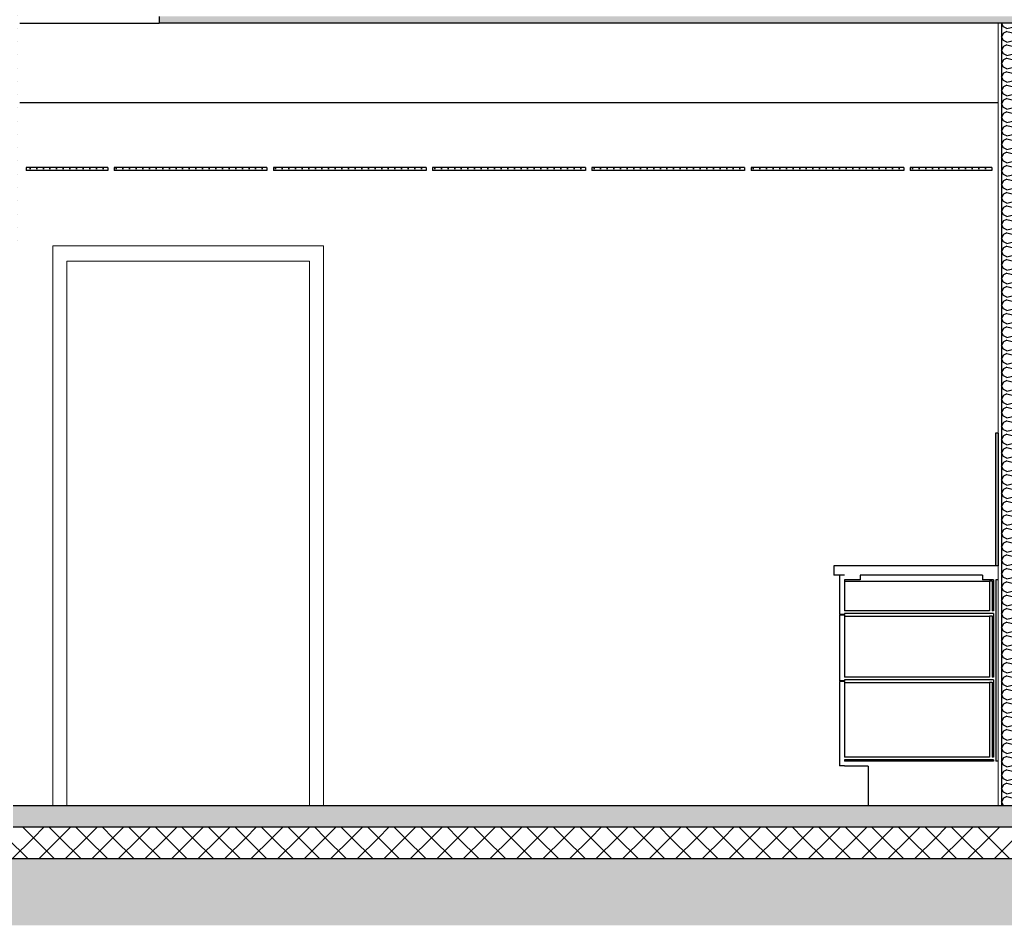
# Model space of a CAD drawing. Header units: millimetres. Extents: x -74465 to -41950, y -2141 to 15832.
# Tile 70 of 131: x -61652 to -57941, y 6870 to 10282. Entities that reach past the tile are written whole.
import ezdxf

# ---------------------------------------------------------------- set-up
doc = ezdxf.new("R2010")
doc.units = ezdxf.units.MM
doc.header["$LTSCALE"] = 0.5
doc.header["$MEASUREMENT"] = 0
doc.linetypes.add('PLINE', pattern=[0])
for name, color, linetype in [('223- Bjelker(Nye konstruksjoner)', 7, 'Continuous'), ('24-- Innervegger (Skravur)(Nye konstruksjoner)', 7, 'Continuous'), ('24-- Innervegger(Nye konstruksjoner)', 7, 'Continuous'), ('246- Kledning og overflate (innervegger) (Skravur)(Nye konstruksjoner)', 7, 'Continuous'), ('246- Kledning og overflate (innervegger)(Nye konstruksjoner)', 7, 'Continuous'), ('251- Frittbærende dekker (Skravur)(Nye konstruksjoner)', 7, 'Continuous'), ('251- Frittbærende dekker(Nye konstruksjoner)', 7, 'Continuous'), ('253- Oppforet gulv_ påstøp (Skravur)(Nye konstruksjoner)', 7, 'Continuous'), ('253- Oppforet gulv_ påstøp(Nye konstruksjoner)', 7, 'Continuous'), ('257- Systemhimlinger (Skravur)(Nye konstruksjoner)', 7, 'Continuous'), ('257- Systemhimlinger(Nye konstruksjoner)', 7, 'Continuous'), ('261- Primærkonstruksjon (tak) (Skravur)(Nye konstruksjoner)', 7, 'Continuous'), ('261- Primærkonstruksjon (tak)(Nye konstruksjoner)', 7, 'Continuous'), ('273- Kjøkkeninnredning(Nye konstruksjoner)', 7, 'Continuous')]:
    doc.layers.add(name, color=color, linetype=linetype)
doc.layers.add('236- Innvendig kledning og overflate(Nye konstruksjoner)', color=7, linetype='Continuous', lineweight=0)
doc.layers.add('244- Vinduer_ dører_ foldevegger(Nye konstruksjoner)', color=7, linetype='Continuous', lineweight=0)
pattern_1 = [(0, (0, 0), (0, 43.30127), [0, -25]), (0, (12.5, 21.65), (0, 43.30127), [0, -25])]
pattern_2 = [(270, (0, 0), (86.60254, 0), [0, -50]), (270, (43.3, -25), (86.60254, 0), [0, -50])]

# ---------------------------------------------------------------- blocks, each defined once
blk = doc.blocks.new('*X11')
at = {"layer": '24-- Innervegger (Skravur)(Nye konstruksjoner)', "linetype": 'PLINE'}
for p, q in [((-57951.1, 10270), (-57951.6, 10269)), ((-57945, 10255.1), (-57951.6, 10269)), ((-57931.5, 10249), (-57945, 10255.1)), ((-57931.5, 10249), (-57872.8, 10263.6)), ((-57872.8, 10263.6), (-57859.3, 10257.5)), ((-57859.3, 10257.5), (-57851.6, 10243.7)), ((-57859.3, 10229.8), (-57851.6, 10243.7)), ((-57945, 10232.2), (-57951.6, 10218.4)), ((-57945, 10204.6), (-57951.6, 10218.4)), ((-57931.5, 10238.3), (-57945, 10232.2)), ((-57931.5, 10198.4), (-57945, 10204.6)), ((-57931.5, 10238.3), (-57872.8, 10223.7)), ((-57931.5, 10198.4), (-57872.8, 10213.1)), ((-57872.8, 10223.7), (-57859.3, 10229.8)), ((-57872.8, 10213.1), (-57859.3, 10206.9)), ((-57859.3, 10206.9), (-57851.6, 10193.1)), ((-57945, 10181.6), (-57951.6, 10167.8)), ((-57945, 10154), (-57951.6, 10167.8)), ((-57931.5, 10187.8), (-57945, 10181.6)), ((-57931.5, 10187.8), (-57872.8, 10173.1)), ((-57872.8, 10173.1), (-57859.3, 10179.3)), ((-57859.3, 10179.3), (-57851.6, 10193.1)), ((-57945, 10131), (-57951.6, 10117.2)), ((-57931.5, 10147.8), (-57945, 10154)), ((-57931.5, 10137.2), (-57945, 10131)), ((-57931.5, 10147.8), (-57872.8, 10162.5)), ((-57931.5, 10137.2), (-57872.8, 10122.5)), ((-57872.8, 10162.5), (-57859.3, 10156.3)), ((-57859.3, 10156.3), (-57851.6, 10142.5)), ((-57859.3, 10128.7), (-57851.6, 10142.5)), ((-57945, 10103.4), (-57951.6, 10117.2)), ((-57931.5, 10097.2), (-57945, 10103.4)), ((-57931.5, 10097.2), (-57872.8, 10111.9)), ((-57872.8, 10122.5), (-57859.3, 10128.7)), ((-57872.8, 10111.9), (-57859.3, 10105.7)), ((-57859.3, 10105.7), (-57851.6, 10091.9)), ((-57859.3, 10078.1), (-57851.6, 10091.9)), ((-57945, 10080.4), (-57951.6, 10066.6)), ((-57945, 10052.8), (-57951.6, 10066.6)), ((-57931.5, 10086.6), (-57945, 10080.4)), ((-57931.5, 10086.6), (-57872.8, 10071.9)), ((-57931.5, 10046.6), (-57872.8, 10061.3)), ((-57872.8, 10071.9), (-57859.3, 10078.1)), ((-57872.8, 10061.3), (-57859.3, 10055.1)), ((-57859.3, 10055.1), (-57851.6, 10041.3)), ((-57945, 10029.8), (-57951.6, 10016)), ((-57931.5, 10046.6), (-57945, 10052.8)), ((-57931.5, 10036), (-57945, 10029.8)), ((-57931.5, 10036), (-57872.8, 10021.3)), ((-57872.8, 10021.3), (-57859.3, 10027.5)), ((-57859.3, 10027.5), (-57851.6, 10041.3)), ((-57945, 10002.2), (-57951.6, 10016)), ((-57931.5, 9996), (-57945, 10002.2)), ((-57931.5, 9985.4), (-57945, 9979.3)), ((-57931.5, 9996), (-57872.8, 10010.7)), ((-57931.5, 9985.4), (-57872.8, 9970.8)), ((-57872.8, 10010.7), (-57859.3, 10004.5)), ((-57859.3, 10004.5), (-57851.6, 9990.7)), ((-57859.3, 9976.9), (-57851.6, 9990.7)), ((-57945, 9979.3), (-57951.6, 9965.4)), ((-57945, 9951.6), (-57951.6, 9965.4)), ((-57931.5, 9945.5), (-57945, 9951.6)), ((-57931.5, 9945.5), (-57872.8, 9960.1)), ((-57872.8, 9970.8), (-57859.3, 9976.9)), ((-57872.8, 9960.1), (-57859.3, 9954)), ((-57859.3, 9954), (-57851.6, 9940.1)), ((-57945, 9928.7), (-57951.6, 9914.9)), ((-57945, 9901), (-57951.6, 9914.9)), ((-57931.5, 9934.8), (-57945, 9928.7)), ((-57931.5, 9934.8), (-57872.8, 9920.2)), ((-57931.5, 9894.9), (-57872.8, 9909.5)), ((-57872.8, 9920.2), (-57859.3, 9926.3)), ((-57872.8, 9909.5), (-57859.3, 9903.4)), ((-57859.3, 9926.3), (-57851.6, 9940.1)), ((-57945, 9878.1), (-57951.6, 9864.3)), ((-57931.5, 9894.9), (-57945, 9901)), ((-57931.5, 9884.2), (-57945, 9878.1)), ((-57931.5, 9884.2), (-57872.8, 9869.6)), ((-57872.8, 9869.6), (-57859.3, 9875.7)), ((-57859.3, 9903.4), (-57851.6, 9889.6)), ((-57859.3, 9875.7), (-57851.6, 9889.6)), ((-57945, 9850.5), (-57951.6, 9864.3)), ((-57931.5, 9844.3), (-57945, 9850.5)), ((-57931.5, 9833.7), (-57945, 9827.5)), ((-57931.5, 9844.3), (-57872.8, 9859)), ((-57931.5, 9833.7), (-57872.8, 9819)), ((-57872.8, 9859), (-57859.3, 9852.8)), ((-57859.3, 9852.8), (-57851.6, 9839)), ((-57859.3, 9825.2), (-57851.6, 9839)), ((-57945, 9827.5), (-57951.6, 9813.7)), ((-57945, 9799.9), (-57951.6, 9813.7)), ((-57931.5, 9793.7), (-57945, 9799.9)), ((-57931.5, 9793.7), (-57872.8, 9808.4)), ((-57872.8, 9819), (-57859.3, 9825.2)), ((-57872.8, 9808.4), (-57859.3, 9802.2)), ((-57859.3, 9802.2), (-57851.6, 9788.4)), ((-57945, 9776.9), (-57951.6, 9763.1)), ((-57945, 9749.3), (-57951.6, 9763.1)), ((-57931.5, 9783.1), (-57945, 9776.9)), ((-57931.5, 9783.1), (-57872.8, 9768.4)), ((-57872.8, 9768.4), (-57859.3, 9774.6)), ((-57859.3, 9774.6), (-57851.6, 9788.4)), ((-57945, 9726.3), (-57951.6, 9712.5)), ((-57931.5, 9743.1), (-57945, 9749.3)), ((-57931.5, 9732.5), (-57945, 9726.3)), ((-57931.5, 9743.1), (-57872.8, 9757.8)), ((-57931.5, 9732.5), (-57872.8, 9717.8)), ((-57872.8, 9757.8), (-57859.3, 9751.6)), ((-57872.8, 9717.8), (-57859.3, 9724)), ((-57859.3, 9751.6), (-57851.6, 9737.8)), ((-57859.3, 9724), (-57851.6, 9737.8)), ((-57945, 9698.7), (-57951.6, 9712.5)), ((-57931.5, 9692.5), (-57945, 9698.7)), ((-57931.5, 9692.5), (-57872.8, 9707.2)), ((-57872.8, 9707.2), (-57859.3, 9701)), ((-57859.3, 9701), (-57851.6, 9687.2)), ((-57859.3, 9673.4), (-57851.6, 9687.2)), ((-57945, 9675.7), (-57951.6, 9661.9)), ((-57945, 9648.1), (-57951.6, 9661.9)), ((-57931.5, 9681.9), (-57945, 9675.7)), ((-57931.5, 9641.9), (-57945, 9648.1)), ((-57931.5, 9681.9), (-57872.8, 9667.2)), ((-57931.5, 9641.9), (-57872.8, 9656.6)), ((-57872.8, 9667.2), (-57859.3, 9673.4)), ((-57872.8, 9656.6), (-57859.3, 9650.4)), ((-57859.3, 9650.4), (-57851.6, 9636.6)), ((-57945, 9625.2), (-57951.6, 9611.3)), ((-57945, 9597.5), (-57951.6, 9611.3)), ((-57931.5, 9631.3), (-57945, 9625.2)), ((-57931.5, 9631.3), (-57872.8, 9616.7)), ((-57872.8, 9616.7), (-57859.3, 9622.8)), ((-57859.3, 9622.8), (-57851.6, 9636.6)), ((-57945, 9574.6), (-57951.6, 9560.8)), ((-57931.5, 9591.4), (-57945, 9597.5)), ((-57931.5, 9580.7), (-57945, 9574.6)), ((-57931.5, 9591.4), (-57872.8, 9606)), ((-57931.5, 9580.7), (-57872.8, 9566.1)), ((-57872.8, 9606), (-57859.3, 9599.9)), ((-57859.3, 9599.9), (-57851.6, 9586)), ((-57859.3, 9572.2), (-57851.6, 9586)), ((-57945, 9546.9), (-57951.6, 9560.8)), ((-57931.5, 9540.8), (-57945, 9546.9)), ((-57931.5, 9540.8), (-57872.8, 9555.4)), ((-57872.8, 9566.1), (-57859.3, 9572.2)), ((-57872.8, 9555.4), (-57859.3, 9549.3)), ((-57859.3, 9549.3), (-57851.6, 9535.5)), ((-57859.3, 9521.6), (-57851.6, 9535.5)), ((-57945, 9524), (-57951.6, 9510.2)), ((-57945, 9496.4), (-57951.6, 9510.2)), ((-57931.5, 9530.1), (-57945, 9524)), ((-57931.5, 9530.1), (-57872.8, 9515.5)), ((-57931.5, 9490.2), (-57872.8, 9504.9)), ((-57872.8, 9515.5), (-57859.3, 9521.6)), ((-57872.8, 9504.9), (-57859.3, 9498.7)), ((-57859.3, 9498.7), (-57851.6, 9484.9)), ((-57945, 9473.4), (-57951.6, 9459.6)), ((-57931.5, 9490.2), (-57945, 9496.4)), ((-57931.5, 9479.6), (-57945, 9473.4)), ((-57931.5, 9479.6), (-57872.8, 9464.9)), ((-57872.8, 9464.9), (-57859.3, 9471.1)), ((-57859.3, 9471.1), (-57851.6, 9484.9)), ((-57945, 9445.8), (-57951.6, 9459.6)), ((-57931.5, 9439.6), (-57945, 9445.8)), ((-57931.5, 9429), (-57945, 9422.8)), ((-57931.5, 9439.6), (-57872.8, 9454.3)), ((-57931.5, 9429), (-57872.8, 9414.3)), ((-57872.8, 9454.3), (-57859.3, 9448.1)), ((-57859.3, 9448.1), (-57851.6, 9434.3)), ((-57859.3, 9420.5), (-57851.6, 9434.3)), ((-57945, 9422.8), (-57951.6, 9409)), ((-57945, 9395.2), (-57951.6, 9409)), ((-57931.5, 9389), (-57945, 9395.2)), ((-57931.5, 9389), (-57872.8, 9403.7)), ((-57872.8, 9414.3), (-57859.3, 9420.5)), ((-57872.8, 9403.7), (-57859.3, 9397.5)), ((-57859.3, 9397.5), (-57851.6, 9383.7)), ((-57945, 9372.2), (-57951.6, 9358.4)), ((-57945, 9344.6), (-57951.6, 9358.4)), ((-57931.5, 9378.4), (-57945, 9372.2)), ((-57931.5, 9378.4), (-57872.8, 9363.7)), ((-57931.5, 9338.4), (-57872.8, 9353.1)), ((-57872.8, 9363.7), (-57859.3, 9369.9)), ((-57872.8, 9353.1), (-57859.3, 9346.9)), ((-57859.3, 9369.9), (-57851.6, 9383.7)), ((-57945, 9321.6), (-57951.6, 9307.8)), ((-57931.5, 9338.4), (-57945, 9344.6)), ((-57931.5, 9327.8), (-57945, 9321.6)), ((-57931.5, 9327.8), (-57872.8, 9313.1)), ((-57872.8, 9313.1), (-57859.3, 9319.3)), ((-57859.3, 9346.9), (-57851.6, 9333.1)), ((-57859.3, 9319.3), (-57851.6, 9333.1)), ((-57945, 9294), (-57951.6, 9307.8)), ((-57931.5, 9287.8), (-57945, 9294)), ((-57931.5, 9277.2), (-57945, 9271)), ((-57931.5, 9287.8), (-57872.8, 9302.5)), ((-57931.5, 9277.2), (-57872.8, 9262.5)), ((-57872.8, 9302.5), (-57859.3, 9296.3)), ((-57859.3, 9296.3), (-57851.6, 9282.5)), ((-57859.3, 9268.7), (-57851.6, 9282.5)), ((-57945, 9271), (-57951.6, 9257.2)), ((-57945, 9243.4), (-57951.6, 9257.2)), ((-57931.5, 9237.3), (-57945, 9243.4)), ((-57931.5, 9237.3), (-57872.8, 9251.9)), ((-57872.8, 9262.5), (-57859.3, 9268.7)), ((-57872.8, 9251.9), (-57859.3, 9245.8)), ((-57859.3, 9245.8), (-57851.6, 9231.9)), ((-57945, 9220.5), (-57951.6, 9206.6)), ((-57945, 9192.8), (-57951.6, 9206.6)), ((-57931.5, 9226.6), (-57945, 9220.5)), ((-57931.5, 9226.6), (-57872.8, 9212)), ((-57931.5, 9186.7), (-57872.8, 9201.3)), ((-57872.8, 9212), (-57859.3, 9218.1)), ((-57872.8, 9201.3), (-57859.3, 9195.2)), ((-57859.3, 9218.1), (-57851.6, 9231.9)), ((-57945, 9169.9), (-57951.6, 9156.1)), ((-57931.5, 9186.7), (-57945, 9192.8)), ((-57931.5, 9176), (-57945, 9169.9)), ((-57931.5, 9176), (-57872.8, 9161.4)), ((-57872.8, 9161.4), (-57859.3, 9167.5)), ((-57859.3, 9195.2), (-57851.6, 9181.4)), ((-57859.3, 9167.5), (-57851.6, 9181.4)), ((-57945, 9142.2), (-57951.6, 9156.1)), ((-57931.5, 9136.1), (-57945, 9142.2)), ((-57931.5, 9136.1), (-57872.8, 9150.7)), ((-57872.8, 9150.7), (-57859.3, 9144.6)), ((-57859.3, 9144.6), (-57851.6, 9130.8)), ((-57859.3, 9117), (-57851.6, 9130.8)), ((-57945, 9119.3), (-57951.6, 9105.5)), ((-57945, 9091.7), (-57951.6, 9105.5)), ((-57931.5, 9125.5), (-57945, 9119.3)), ((-57931.5, 9085.5), (-57945, 9091.7)), ((-57931.5, 9125.5), (-57872.8, 9110.8)), ((-57931.5, 9085.5), (-57872.8, 9100.2)), ((-57872.8, 9110.8), (-57859.3, 9117)), ((-57872.8, 9100.2), (-57859.3, 9094)), ((-57859.3, 9094), (-57851.6, 9080.2)), ((-57945, 9068.7), (-57951.6, 9054.9)), ((-57945, 9041.1), (-57951.6, 9054.9)), ((-57931.5, 9074.9), (-57945, 9068.7)), ((-57931.5, 9074.9), (-57872.8, 9060.2)), ((-57872.8, 9060.2), (-57859.3, 9066.4)), ((-57859.3, 9066.4), (-57851.6, 9080.2)), ((-57945, 9018.1), (-57951.6, 9004.3)), ((-57931.5, 9034.9), (-57945, 9041.1)), ((-57931.5, 9024.3), (-57945, 9018.1)), ((-57931.5, 9034.9), (-57872.8, 9049.6)), ((-57931.5, 9024.3), (-57872.8, 9009.6)), ((-57872.8, 9049.6), (-57859.3, 9043.4)), ((-57859.3, 9043.4), (-57851.6, 9029.6)), ((-57859.3, 9015.8), (-57851.6, 9029.6)), ((-57945, 8990.5), (-57951.6, 9004.3)), ((-57931.5, 8984.3), (-57945, 8990.5)), ((-57931.5, 8984.3), (-57872.8, 8999)), ((-57872.8, 9009.6), (-57859.3, 9015.8)), ((-57872.8, 8999), (-57859.3, 8992.8)), ((-57859.3, 8992.8), (-57851.6, 8979)), ((-57859.3, 8965.2), (-57851.6, 8979)), ((-57945, 8967.5), (-57951.6, 8953.7)), ((-57945, 8939.9), (-57951.6, 8953.7)), ((-57931.5, 8973.7), (-57945, 8967.5)), ((-57931.5, 8973.7), (-57872.8, 8959)), ((-57931.5, 8933.7), (-57872.8, 8948.4)), ((-57872.8, 8959), (-57859.3, 8965.2)), ((-57872.8, 8948.4), (-57859.3, 8942.2)), ((-57859.3, 8942.2), (-57851.6, 8928.4)), ((-57945, 8916.9), (-57951.6, 8903.1)), ((-57931.5, 8933.7), (-57945, 8939.9)), ((-57931.5, 8923.1), (-57945, 8916.9)), ((-57931.5, 8923.1), (-57872.8, 8908.4)), ((-57872.8, 8908.4), (-57859.3, 8914.6)), ((-57859.3, 8914.6), (-57851.6, 8928.4)), ((-57945, 8889.3), (-57951.6, 8903.1)), ((-57931.5, 8883.2), (-57945, 8889.3)), ((-57931.5, 8872.5), (-57945, 8866.4)), ((-57931.5, 8883.2), (-57872.8, 8897.8)), ((-57931.5, 8872.5), (-57872.8, 8857.9)), ((-57872.8, 8897.8), (-57859.3, 8891.7)), ((-57859.3, 8891.7), (-57851.6, 8877.8)), ((-57859.3, 8864), (-57851.6, 8877.8)), ((-57945, 8866.4), (-57951.6, 8852.5)), ((-57945, 8838.7), (-57951.6, 8852.5)), ((-57931.5, 8832.6), (-57945, 8838.7)), ((-57931.5, 8832.6), (-57872.8, 8847.2)), ((-57872.8, 8857.9), (-57859.3, 8864)), ((-57872.8, 8847.2), (-57859.3, 8841.1)), ((-57859.3, 8841.1), (-57851.6, 8827.3)), ((-57945, 8815.8), (-57951.6, 8802)), ((-57945, 8788.1), (-57951.6, 8802)), ((-57931.5, 8821.9), (-57945, 8815.8)), ((-57931.5, 8821.9), (-57872.8, 8807.3)), ((-57931.5, 8782), (-57872.8, 8796.6)), ((-57872.8, 8807.3), (-57859.3, 8813.4)), ((-57872.8, 8796.6), (-57859.3, 8790.5)), ((-57859.3, 8813.4), (-57851.6, 8827.3)), ((-57945, 8765.2), (-57951.6, 8751.4)), ((-57931.5, 8782), (-57945, 8788.1)), ((-57931.5, 8771.4), (-57945, 8765.2)), ((-57931.5, 8771.4), (-57872.8, 8756.7)), ((-57872.8, 8756.7), (-57859.3, 8762.9)), ((-57859.3, 8790.5), (-57851.6, 8776.7)), ((-57859.3, 8762.9), (-57851.6, 8776.7)), ((-57945, 8737.6), (-57951.6, 8751.4)), ((-57931.5, 8731.4), (-57945, 8737.6)), ((-57931.5, 8720.8), (-57945, 8714.6)), ((-57931.5, 8731.4), (-57872.8, 8746.1)), ((-57931.5, 8720.8), (-57872.8, 8706.1)), ((-57872.8, 8746.1), (-57859.3, 8739.9)), ((-57859.3, 8739.9), (-57851.6, 8726.1)), ((-57859.3, 8712.3), (-57851.6, 8726.1)), ((-57945, 8714.6), (-57951.6, 8700.8)), ((-57945, 8687), (-57951.6, 8700.8)), ((-57931.5, 8680.8), (-57945, 8687)), ((-57931.5, 8680.8), (-57872.8, 8695.5)), ((-57872.8, 8706.1), (-57859.3, 8712.3)), ((-57872.8, 8695.5), (-57859.3, 8689.3)), ((-57859.3, 8689.3), (-57851.6, 8675.5)), ((-57945, 8664), (-57951.6, 8650.2)), ((-57945, 8636.4), (-57951.6, 8650.2)), ((-57931.5, 8670.2), (-57945, 8664)), ((-57931.5, 8670.2), (-57872.8, 8655.5)), ((-57931.5, 8630.2), (-57872.8, 8644.9)), ((-57872.8, 8655.5), (-57859.3, 8661.7)), ((-57872.8, 8644.9), (-57859.3, 8638.7)), ((-57859.3, 8661.7), (-57851.6, 8675.5)), ((-57945, 8613.4), (-57951.6, 8599.6)), ((-57931.5, 8630.2), (-57945, 8636.4)), ((-57931.5, 8619.6), (-57945, 8613.4)), ((-57931.5, 8619.6), (-57872.8, 8604.9)), ((-57872.8, 8604.9), (-57859.3, 8611.1)), ((-57859.3, 8638.7), (-57851.6, 8624.9)), ((-57859.3, 8611.1), (-57851.6, 8624.9)), ((-57945, 8585.8), (-57951.6, 8599.6)), ((-57931.5, 8579.6), (-57945, 8585.8)), ((-57931.5, 8579.6), (-57872.8, 8594.3)), ((-57872.8, 8594.3), (-57859.3, 8588.1)), ((-57859.3, 8588.1), (-57851.6, 8574.3)), ((-57859.3, 8560.5), (-57851.6, 8574.3)), ((-57945, 8562.8), (-57951.6, 8549)), ((-57945, 8535.2), (-57951.6, 8549)), ((-57931.5, 8569), (-57945, 8562.8)), ((-57931.5, 8529.1), (-57945, 8535.2)), ((-57931.5, 8569), (-57872.8, 8554.3)), ((-57931.5, 8529.1), (-57872.8, 8543.7)), ((-57872.8, 8554.3), (-57859.3, 8560.5)), ((-57872.8, 8543.7), (-57859.3, 8537.6)), ((-57859.3, 8537.6), (-57851.6, 8523.7)), ((-57945, 8512.3), (-57951.6, 8498.4)), ((-57945, 8484.6), (-57951.6, 8498.4)), ((-57931.5, 8518.4), (-57945, 8512.3)), ((-57931.5, 8518.4), (-57872.8, 8503.8)), ((-57872.8, 8503.8), (-57859.3, 8509.9)), ((-57859.3, 8509.9), (-57851.6, 8523.7)), ((-57945, 8461.7), (-57951.6, 8447.9)), ((-57931.5, 8478.5), (-57945, 8484.6)), ((-57931.5, 8467.8), (-57945, 8461.7)), ((-57931.5, 8478.5), (-57872.8, 8493.1)), ((-57931.5, 8467.8), (-57872.8, 8453.2)), ((-57872.8, 8493.1), (-57859.3, 8487)), ((-57872.8, 8453.2), (-57859.3, 8459.3)), ((-57859.3, 8487), (-57851.6, 8473.2)), ((-57859.3, 8459.3), (-57851.6, 8473.2)), ((-57945, 8434), (-57951.6, 8447.9)), ((-57931.5, 8427.9), (-57945, 8434)), ((-57931.5, 8427.9), (-57872.8, 8442.5)), ((-57872.8, 8442.5), (-57859.3, 8436.4)), ((-57859.3, 8436.4), (-57851.6, 8422.6)), ((-57859.3, 8408.8), (-57851.6, 8422.6)), ((-57945, 8411.1), (-57951.6, 8397.3)), ((-57945, 8383.5), (-57951.6, 8397.3)), ((-57931.5, 8417.3), (-57945, 8411.1)), ((-57931.5, 8417.3), (-57872.8, 8402.6)), ((-57931.5, 8377.3), (-57872.8, 8392)), ((-57872.8, 8402.6), (-57859.3, 8408.8)), ((-57872.8, 8392), (-57859.3, 8385.8)), ((-57859.3, 8385.8), (-57851.6, 8372)), ((-57945, 8360.5), (-57951.6, 8346.7)), ((-57931.5, 8377.3), (-57945, 8383.5)), ((-57931.5, 8366.7), (-57945, 8360.5)), ((-57931.5, 8366.7), (-57872.8, 8352)), ((-57872.8, 8352), (-57859.3, 8358.2)), ((-57859.3, 8358.2), (-57851.6, 8372)), ((-57945, 8332.9), (-57951.6, 8346.7)), ((-57931.5, 8326.7), (-57945, 8332.9)), ((-57931.5, 8316.1), (-57945, 8309.9)), ((-57931.5, 8326.7), (-57872.8, 8341.4)), ((-57931.5, 8316.1), (-57872.8, 8301.4)), ((-57872.8, 8341.4), (-57859.3, 8335.2)), ((-57859.3, 8335.2), (-57851.6, 8321.4)), ((-57859.3, 8307.6), (-57851.6, 8321.4)), ((-57945, 8309.9), (-57951.6, 8296.1)), ((-57945, 8282.3), (-57951.6, 8296.1)), ((-57931.5, 8276.1), (-57945, 8282.3)), ((-57931.5, 8276.1), (-57872.8, 8290.8)), ((-57872.8, 8301.4), (-57859.3, 8307.6)), ((-57872.8, 8290.8), (-57859.3, 8284.6)), ((-57859.3, 8284.6), (-57851.6, 8270.8)), ((-57945, 8259.3), (-57951.6, 8245.5)), ((-57945, 8231.7), (-57951.6, 8245.5)), ((-57931.5, 8265.5), (-57945, 8259.3)), ((-57931.5, 8265.5), (-57872.8, 8250.8)), ((-57931.5, 8225.5), (-57872.8, 8240.2)), ((-57872.8, 8250.8), (-57859.3, 8257)), ((-57872.8, 8240.2), (-57859.3, 8234)), ((-57859.3, 8257), (-57851.6, 8270.8)), ((-57945, 8208.7), (-57951.6, 8194.9)), ((-57931.5, 8225.5), (-57945, 8231.7)), ((-57931.5, 8214.9), (-57945, 8208.7)), ((-57931.5, 8214.9), (-57872.8, 8200.2)), ((-57872.8, 8200.2), (-57859.3, 8206.4)), ((-57859.3, 8234), (-57851.6, 8220.2)), ((-57859.3, 8206.4), (-57851.6, 8220.2)), ((-57945, 8181.1), (-57951.6, 8194.9)), ((-57931.5, 8175), (-57945, 8181.1)), ((-57931.5, 8164.3), (-57945, 8158.2)), ((-57931.5, 8175), (-57872.8, 8189.6)), ((-57931.5, 8164.3), (-57872.8, 8149.7)), ((-57872.8, 8189.6), (-57859.3, 8183.5)), ((-57859.3, 8183.5), (-57851.6, 8169.6)), ((-57859.3, 8155.8), (-57851.6, 8169.6)), ((-57945, 8158.2), (-57951.6, 8144.3)), ((-57945, 8130.5), (-57951.6, 8144.3)), ((-57931.5, 8124.4), (-57945, 8130.5)), ((-57931.5, 8124.4), (-57872.8, 8139)), ((-57872.8, 8149.7), (-57859.3, 8155.8)), ((-57872.8, 8139), (-57859.3, 8132.9)), ((-57859.3, 8132.9), (-57851.6, 8119.1)), ((-57945, 8107.6), (-57951.6, 8093.8)), ((-57945, 8079.9), (-57951.6, 8093.8)), ((-57931.5, 8113.7), (-57945, 8107.6)), ((-57931.5, 8113.7), (-57872.8, 8099.1)), ((-57931.5, 8073.8), (-57872.8, 8088.4)), ((-57872.8, 8099.1), (-57859.3, 8105.2)), ((-57872.8, 8088.4), (-57859.3, 8082.3)), ((-57859.3, 8105.2), (-57851.6, 8119.1)), ((-57945, 8057), (-57951.6, 8043.2)), ((-57931.5, 8073.8), (-57945, 8079.9)), ((-57931.5, 8063.2), (-57945, 8057)), ((-57931.5, 8063.2), (-57872.8, 8048.5)), ((-57872.8, 8048.5), (-57859.3, 8054.7)), ((-57859.3, 8082.3), (-57851.6, 8068.5)), ((-57859.3, 8054.7), (-57851.6, 8068.5)), ((-57945, 8029.4), (-57951.6, 8043.2)), ((-57931.5, 8023.2), (-57945, 8029.4)), ((-57931.5, 8023.2), (-57872.8, 8037.9)), ((-57872.8, 8037.9), (-57859.3, 8031.7)), ((-57859.3, 8031.7), (-57851.6, 8017.9)), ((-57859.3, 8004.1), (-57851.6, 8017.9)), ((-57945, 8006.4), (-57951.6, 7992.6)), ((-57945, 7978.8), (-57951.6, 7992.6)), ((-57931.5, 8012.6), (-57945, 8006.4)), ((-57931.5, 7972.6), (-57945, 7978.8)), ((-57931.5, 8012.6), (-57872.8, 7997.9)), ((-57931.5, 7972.6), (-57872.8, 7987.3)), ((-57872.8, 7997.9), (-57859.3, 8004.1)), ((-57872.8, 7987.3), (-57859.3, 7981.1)), ((-57859.3, 7981.1), (-57851.6, 7967.3)), ((-57945, 7955.8), (-57951.6, 7942)), ((-57945, 7928.2), (-57951.6, 7942)), ((-57931.5, 7962), (-57945, 7955.8)), ((-57931.5, 7962), (-57872.8, 7947.3)), ((-57872.8, 7947.3), (-57859.3, 7953.5)), ((-57859.3, 7953.5), (-57851.6, 7967.3)), ((-57945, 7905.2), (-57951.6, 7891.4)), ((-57931.5, 7922), (-57945, 7928.2)), ((-57931.5, 7911.4), (-57945, 7905.2)), ((-57931.5, 7922), (-57872.8, 7936.7)), ((-57931.5, 7911.4), (-57872.8, 7896.7)), ((-57872.8, 7936.7), (-57859.3, 7930.5)), ((-57872.8, 7896.7), (-57859.3, 7902.9)), ((-57859.3, 7930.5), (-57851.6, 7916.7)), ((-57859.3, 7902.9), (-57851.6, 7916.7)), ((-57945, 7877.6), (-57951.6, 7891.4)), ((-57931.5, 7871.4), (-57945, 7877.6)), ((-57931.5, 7871.4), (-57872.8, 7886.1)), ((-57872.8, 7886.1), (-57859.3, 7879.9)), ((-57859.3, 7879.9), (-57851.6, 7866.1)), ((-57859.3, 7852.3), (-57851.6, 7866.1)), ((-57945, 7854.6), (-57951.6, 7840.8)), ((-57945, 7827), (-57951.6, 7840.8)), ((-57931.5, 7860.8), (-57945, 7854.6)), ((-57931.5, 7860.8), (-57872.8, 7846.1)), ((-57931.5, 7820.8), (-57872.8, 7835.5)), ((-57872.8, 7846.1), (-57859.3, 7852.3)), ((-57872.8, 7835.5), (-57859.3, 7829.3)), ((-57859.3, 7829.3), (-57851.6, 7815.5)), ((-57945, 7804.1), (-57951.6, 7790.2)), ((-57931.5, 7820.8), (-57945, 7827)), ((-57931.5, 7810.2), (-57945, 7804.1)), ((-57931.5, 7810.2), (-57872.8, 7795.6)), ((-57872.8, 7795.6), (-57859.3, 7801.7)), ((-57859.3, 7801.7), (-57851.6, 7815.5)), ((-57945, 7776.4), (-57951.6, 7790.2)), ((-57931.5, 7770.3), (-57945, 7776.4)), ((-57931.5, 7759.6), (-57945, 7753.5)), ((-57931.5, 7770.3), (-57872.8, 7784.9)), ((-57931.5, 7759.6), (-57872.8, 7745)), ((-57872.8, 7784.9), (-57859.3, 7778.8)), ((-57859.3, 7778.8), (-57851.6, 7764.9)), ((-57859.3, 7751.1), (-57851.6, 7764.9)), ((-57945, 7753.5), (-57951.6, 7739.7)), ((-57945, 7725.8), (-57951.6, 7739.7)), ((-57931.5, 7719.7), (-57945, 7725.8)), ((-57931.5, 7719.7), (-57872.8, 7734.3)), ((-57872.8, 7745), (-57859.3, 7751.1)), ((-57872.8, 7734.3), (-57859.3, 7728.2)), ((-57859.3, 7728.2), (-57851.6, 7714.4)), ((-57945, 7702.9), (-57951.6, 7689.1)), ((-57945, 7675.3), (-57951.6, 7689.1)), ((-57931.5, 7709), (-57945, 7702.9)), ((-57931.5, 7709), (-57872.8, 7694.4)), ((-57931.5, 7669.1), (-57872.8, 7683.8)), ((-57872.8, 7694.4), (-57859.3, 7700.5)), ((-57872.8, 7683.8), (-57859.3, 7677.6)), ((-57859.3, 7700.5), (-57851.6, 7714.4)), ((-57945, 7652.3), (-57951.6, 7638.5)), ((-57931.5, 7669.1), (-57945, 7675.3)), ((-57931.5, 7658.5), (-57945, 7652.3)), ((-57931.5, 7658.5), (-57872.8, 7643.8)), ((-57872.8, 7643.8), (-57859.3, 7650)), ((-57859.3, 7677.6), (-57851.6, 7663.8)), ((-57859.3, 7650), (-57851.6, 7663.8)), ((-57945, 7624.7), (-57951.6, 7638.5)), ((-57931.5, 7618.5), (-57945, 7624.7)), ((-57931.5, 7607.9), (-57945, 7601.7)), ((-57931.5, 7618.5), (-57872.8, 7633.2)), ((-57931.5, 7607.9), (-57872.8, 7593.2)), ((-57872.8, 7633.2), (-57859.3, 7627)), ((-57859.3, 7627), (-57851.6, 7613.2)), ((-57859.3, 7599.4), (-57851.6, 7613.2)), ((-57945, 7601.7), (-57951.6, 7587.9)), ((-57945, 7574.1), (-57951.6, 7587.9)), ((-57931.5, 7567.9), (-57945, 7574.1)), ((-57931.5, 7567.9), (-57872.8, 7582.6)), ((-57872.8, 7593.2), (-57859.3, 7599.4)), ((-57872.8, 7582.6), (-57859.3, 7576.4)), ((-57859.3, 7576.4), (-57851.6, 7562.6)), ((-57945, 7551.1), (-57951.6, 7537.3)), ((-57945, 7523.5), (-57951.6, 7537.3)), ((-57931.5, 7557.3), (-57945, 7551.1)), ((-57931.5, 7557.3), (-57872.8, 7542.6)), ((-57931.5, 7517.3), (-57872.8, 7532)), ((-57872.8, 7542.6), (-57859.3, 7548.8)), ((-57872.8, 7532), (-57859.3, 7525.8)), ((-57859.3, 7548.8), (-57851.6, 7562.6)), ((-57945, 7500.5), (-57951.6, 7486.7)), ((-57931.5, 7517.3), (-57945, 7523.5)), ((-57931.5, 7506.7), (-57945, 7500.5)), ((-57931.5, 7506.7), (-57872.8, 7492)), ((-57872.8, 7492), (-57859.3, 7498.2)), ((-57859.3, 7525.8), (-57851.6, 7512)), ((-57859.3, 7498.2), (-57851.6, 7512)), ((-57945, 7472.9), (-57951.6, 7486.7)), ((-57931.5, 7466.7), (-57945, 7472.9)), ((-57931.5, 7466.7), (-57872.8, 7481.4)), ((-57872.8, 7481.4), (-57859.3, 7475.2)), ((-57859.3, 7475.2), (-57851.6, 7461.4)), ((-57859.3, 7447.6), (-57851.6, 7461.4)), ((-57945, 7450), (-57951.6, 7436.1)), ((-57945, 7422.3), (-57951.6, 7436.1)), ((-57931.5, 7456.1), (-57945, 7450)), ((-57931.5, 7416.2), (-57945, 7422.3)), ((-57931.5, 7456.1), (-57872.8, 7441.5)), ((-57931.5, 7416.2), (-57872.8, 7430.8)), ((-57872.8, 7441.5), (-57859.3, 7447.6)), ((-57872.8, 7430.8), (-57859.3, 7424.7)), ((-57859.3, 7424.7), (-57851.6, 7410.8)), ((-57945, 7399.4), (-57951.6, 7385.6)), ((-57945, 7371.7), (-57951.6, 7385.6)), ((-57931.5, 7405.5), (-57945, 7399.4)), ((-57931.5, 7405.5), (-57872.8, 7390.9)), ((-57872.8, 7390.9), (-57859.3, 7397)), ((-57859.3, 7397), (-57851.6, 7410.8)), ((-57945, 7348.8), (-57951.6, 7335)), ((-57931.5, 7365.6), (-57945, 7371.7)), ((-57931.5, 7354.9), (-57945, 7348.8)), ((-57931.5, 7365.6), (-57872.8, 7380.2)), ((-57931.5, 7354.9), (-57872.8, 7340.3)), ((-57872.8, 7380.2), (-57859.3, 7374.1)), ((-57872.8, 7340.3), (-57859.3, 7346.4)), ((-57859.3, 7374.1), (-57851.6, 7360.3)), ((-57859.3, 7346.4), (-57851.6, 7360.3)), ((-57945, 7321.2), (-57951.6, 7335)), ((-57942.5, 7320), (-57945, 7321.2)), ((-57911.4, 7320), (-57872.8, 7329.7)), ((-57872.8, 7329.7), (-57859.3, 7323.5)), ((-57859.3, 7323.5), (-57857.3, 7320))]:
    blk.add_line(p, q, dxfattribs=at)
blk = doc.blocks.new('*X17')
at = {"layer": '253- Oppforet gulv_ påstøp (Skravur)(Nye konstruksjoner)', "linetype": 'PLINE'}
for p, q in [((-61600, 7200), (-61640, 7240)), ((-61600, 7200), (-61560, 7240)), ((-61500, 7200), (-61540, 7240)), ((-61500, 7200), (-61460, 7240)), ((-61400, 7200), (-61440, 7240)), ((-61400, 7200), (-61360, 7240)), ((-61300, 7200), (-61340, 7240)), ((-61300, 7200), (-61260, 7240)), ((-61200, 7200), (-61240, 7240)), ((-61200, 7200), (-61160, 7240)), ((-61100, 7200), (-61140, 7240)), ((-61100, 7200), (-61060, 7240)), ((-61000, 7200), (-61040, 7240)), ((-61000, 7200), (-60960, 7240)), ((-60900, 7200), (-60940, 7240)), ((-60900, 7200), (-60860, 7240)), ((-60800, 7200), (-60840, 7240)), ((-60800, 7200), (-60760, 7240)), ((-60700, 7200), (-60740, 7240)), ((-60700, 7200), (-60660, 7240)), ((-60600, 7200), (-60640, 7240)), ((-60600, 7200), (-60560, 7240)), ((-60500, 7200), (-60540, 7240)), ((-60500, 7200), (-60460, 7240)), ((-60400, 7200), (-60440, 7240)), ((-60400, 7200), (-60360, 7240)), ((-60300, 7200), (-60340, 7240)), ((-60300, 7200), (-60260, 7240)), ((-60200, 7200), (-60240, 7240)), ((-60200, 7200), (-60160, 7240)), ((-60100, 7200), (-60140, 7240)), ((-60100, 7200), (-60060, 7240)), ((-60000, 7200), (-60040, 7240)), ((-60000, 7200), (-59960, 7240)), ((-59900, 7200), (-59940, 7240)), ((-59900, 7200), (-59860, 7240)), ((-59800, 7200), (-59840, 7240)), ((-59800, 7200), (-59760, 7240)), ((-59700, 7200), (-59740, 7240)), ((-59700, 7200), (-59660, 7240)), ((-59600, 7200), (-59640, 7240)), ((-59600, 7200), (-59560, 7240)), ((-59500, 7200), (-59540, 7240)), ((-59500, 7200), (-59460, 7240)), ((-59400, 7200), (-59440, 7240)), ((-59400, 7200), (-59360, 7240)), ((-59300, 7200), (-59340, 7240)), ((-59300, 7200), (-59260, 7240)), ((-59200, 7200), (-59240, 7240)), ((-59200, 7200), (-59160, 7240)), ((-59100, 7200), (-59140, 7240)), ((-59100, 7200), (-59060, 7240)), ((-59000, 7200), (-59040, 7240)), ((-59000, 7200), (-58960, 7240)), ((-58900, 7200), (-58940, 7240)), ((-58900, 7200), (-58860, 7240)), ((-58800, 7200), (-58840, 7240)), ((-58800, 7200), (-58760, 7240)), ((-58700, 7200), (-58740, 7240)), ((-58700, 7200), (-58660, 7240)), ((-58600, 7200), (-58640, 7240)), ((-58600, 7200), (-58560, 7240)), ((-58500, 7200), (-58540, 7240)), ((-58500, 7200), (-58460, 7240)), ((-58400, 7200), (-58440, 7240)), ((-58400, 7200), (-58360, 7240)), ((-58300, 7200), (-58340, 7240)), ((-58300, 7200), (-58260, 7240)), ((-58200, 7200), (-58240, 7240)), ((-58200, 7200), (-58160, 7240)), ((-58100, 7200), (-58140, 7240)), ((-58100, 7200), (-58060, 7240)), ((-58000, 7200), (-58040, 7240)), ((-58000, 7200), (-57960, 7240)), ((-61620, 7120), (-61700, 7200)), ((-61680, 7120), (-61600, 7200)), ((-61520, 7120), (-61600, 7200)), ((-61580, 7120), (-61500, 7200)), ((-61420, 7120), (-61500, 7200)), ((-61480, 7120), (-61400, 7200)), ((-61320, 7120), (-61400, 7200)), ((-61380, 7120), (-61300, 7200)), ((-61220, 7120), (-61300, 7200)), ((-61280, 7120), (-61200, 7200)), ((-61120, 7120), (-61200, 7200)), ((-61180, 7120), (-61100, 7200)), ((-61020, 7120), (-61100, 7200)), ((-61080, 7120), (-61000, 7200)), ((-60920, 7120), (-61000, 7200)), ((-60980, 7120), (-60900, 7200)), ((-60820, 7120), (-60900, 7200)), ((-60880, 7120), (-60800, 7200)), ((-60720, 7120), (-60800, 7200)), ((-60780, 7120), (-60700, 7200)), ((-60620, 7120), (-60700, 7200)), ((-60680, 7120), (-60600, 7200)), ((-60520, 7120), (-60600, 7200)), ((-60580, 7120), (-60500, 7200)), ((-60420, 7120), (-60500, 7200)), ((-60480, 7120), (-60400, 7200)), ((-60320, 7120), (-60400, 7200)), ((-60380, 7120), (-60300, 7200)), ((-60220, 7120), (-60300, 7200)), ((-60280, 7120), (-60200, 7200)), ((-60120, 7120), (-60200, 7200)), ((-60180, 7120), (-60100, 7200)), ((-60020, 7120), (-60100, 7200)), ((-60080, 7120), (-60000, 7200)), ((-59920, 7120), (-60000, 7200)), ((-59980, 7120), (-59900, 7200)), ((-59820, 7120), (-59900, 7200)), ((-59880, 7120), (-59800, 7200)), ((-59720, 7120), (-59800, 7200)), ((-59780, 7120), (-59700, 7200)), ((-59620, 7120), (-59700, 7200)), ((-59680, 7120), (-59600, 7200)), ((-59520, 7120), (-59600, 7200)), ((-59580, 7120), (-59500, 7200)), ((-59420, 7120), (-59500, 7200)), ((-59480, 7120), (-59400, 7200)), ((-59320, 7120), (-59400, 7200)), ((-59380, 7120), (-59300, 7200)), ((-59220, 7120), (-59300, 7200)), ((-59280, 7120), (-59200, 7200)), ((-59120, 7120), (-59200, 7200)), ((-59180, 7120), (-59100, 7200)), ((-59020, 7120), (-59100, 7200)), ((-59080, 7120), (-59000, 7200)), ((-58920, 7120), (-59000, 7200)), ((-58980, 7120), (-58900, 7200)), ((-58820, 7120), (-58900, 7200)), ((-58880, 7120), (-58800, 7200)), ((-58720, 7120), (-58800, 7200)), ((-58780, 7120), (-58700, 7200)), ((-58620, 7120), (-58700, 7200)), ((-58680, 7120), (-58600, 7200)), ((-58520, 7120), (-58600, 7200)), ((-58580, 7120), (-58500, 7200)), ((-58420, 7120), (-58500, 7200)), ((-58480, 7120), (-58400, 7200)), ((-58320, 7120), (-58400, 7200)), ((-58380, 7120), (-58300, 7200)), ((-58220, 7120), (-58300, 7200)), ((-58280, 7120), (-58200, 7200)), ((-58120, 7120), (-58200, 7200)), ((-58180, 7120), (-58100, 7200)), ((-58020, 7120), (-58100, 7200)), ((-58080, 7120), (-58000, 7200)), ((-57920, 7120), (-58000, 7200)), ((-57980, 7120), (-57900, 7200))]:
    blk.add_line(p, q, dxfattribs=at)

msp = doc.modelspace()

# ---------------------------------------------------------------- hatches: boundary and pattern name
at = {"layer": '24-- Innervegger (Skravur)(Nye konstruksjoner)', "linetype": 'Continuous'}
h = msp.add_hatch(dxfattribs=at)
h.set_pattern_fill('Gips', color=256, style=0, pattern_type=2)
h.set_pattern_definition(pattern_2)
h.paths.add_polyline_path([(-61664.1, 9430), (-61651.6, 9430), (-61651.6, 10636.8), (-61664.1, 10639.1)])
h = msp.add_hatch(dxfattribs=at)
h.set_pattern_fill('Gips', color=256, style=0, pattern_type=2)
h.set_pattern_definition(pattern_2)
h.paths.add_polyline_path([(-57964.1, 7320), (-57951.6, 7320), (-57951.6, 10270), (-57964.1, 10270)])
at = {"layer": '246- Kledning og overflate (innervegger) (Skravur)(Nye konstruksjoner)', "linetype": 'Continuous'}
msp.add_hatch(color=256, dxfattribs=at).paths.add_polyline_path([(-57974.1, 8725), (-57974.1, 8225), (-57964.1, 8225), (-57964.1, 8725)])
at = {"layer": '251- Frittbærende dekker (Skravur)(Nye konstruksjoner)', "linetype": 'Continuous'}
h = msp.add_hatch(dxfattribs=at)
h.set_pattern_fill('Betong_strukturell', color=256, style=0, pattern_type=2)
h.set_pattern_definition([(0, (0, 0), (0, 311.7692), [30, -150]), (0, (90, 155.9), (0, 311.7692), [30, -150]), (60, (0, 0), (-270, 155.8846), [30, -150]), (60, (180, 0), (-270, 155.8846), [30, -150]), (120, (30, 0), (270, 155.8846), [30, -150]), (120, (210, 0), (270, 155.8846), [30, -150]), (0, (0, 30), (0, 60), [0, -60, 0, -90.000004]), (45, (30, 30), (-42.42641, 42.42641), [0, -45, 0, -75.000003])])
h.paths.add_polyline_path([(-67676.6, 6870), (-54884.6, 6870), (-54884.6, 7120), (-67676.6, 7120)])
at = {"layer": '253- Oppforet gulv_ påstøp (Skravur)(Nye konstruksjoner)', "linetype": 'Continuous'}
h = msp.add_hatch(dxfattribs=at)
h.set_pattern_fill('Betong_lett', color=256, style=0, pattern_type=2)
h.set_pattern_definition([(0, (0, 0), (0, 389.7114), [24.375, -200.625]), (0, (112.5, 194.86), (0, 389.7114), [24.375, -200.625]), (60, (0, 0), (-337.5, 194.8557), [24.375, -200.625]), (60, (225, 0), (-337.5, 194.8557), [24.375, -200.625]), (120, (24.37, 0), (337.5, 194.8557), [24.375, -200.625]), (120, (249.38, 0), (337.5, 194.8557), [24.375, -200.625]), (0, (0, 37.5), (0, 75), [0, -75, 0, -112.5]), (45, (37.5, 37.5), (-53.03301, 53.03301), [0, -56.25, 0, -93.75])])
h.paths.add_polyline_path([(-61676.6, 7240), (-55014.1, 7240), (-55014.1, 7320), (-61676.6, 7320)])
at = {"layer": '257- Systemhimlinger (Skravur)(Nye konstruksjoner)', "linetype": 'Continuous'}
h = msp.add_hatch(dxfattribs=at)
h.set_pattern_fill('Prikker_tett', color=256, style=0, pattern_type=2)
h.set_pattern_definition(pattern_1)
h.paths.add_polyline_path([(-61627.6, 9714), (-61319.8, 9714), (-61319.8, 9726), (-61627.6, 9726)])
h = msp.add_hatch(dxfattribs=at)
h.set_pattern_fill('Prikker_tett', color=256, style=0, pattern_type=2)
h.set_pattern_definition(pattern_1)
h.paths.add_polyline_path([(-61295.8, 9714), (-60719.8, 9714), (-60719.8, 9726), (-61295.8, 9726)])
h = msp.add_hatch(dxfattribs=at)
h.set_pattern_fill('Prikker_tett', color=256, style=0, pattern_type=2)
h.set_pattern_definition(pattern_1)
h.paths.add_polyline_path([(-60695.8, 9714), (-60119.8, 9714), (-60119.8, 9726), (-60695.8, 9726)])
h = msp.add_hatch(dxfattribs=at)
h.set_pattern_fill('Prikker_tett', color=256, style=0, pattern_type=2)
h.set_pattern_definition(pattern_1)
h.paths.add_polyline_path([(-60095.8, 9714), (-59519.8, 9714), (-59519.8, 9726), (-60095.8, 9726)])
h = msp.add_hatch(dxfattribs=at)
h.set_pattern_fill('Prikker_tett', color=256, style=0, pattern_type=2)
h.set_pattern_definition(pattern_1)
h.paths.add_polyline_path([(-59495.8, 9714), (-58919.8, 9714), (-58919.8, 9726), (-59495.8, 9726)])
h = msp.add_hatch(dxfattribs=at)
h.set_pattern_fill('Prikker_tett', color=256, style=0, pattern_type=2)
h.set_pattern_definition(pattern_1)
h.paths.add_polyline_path([(-58895.8, 9714), (-58319.8, 9714), (-58319.8, 9726), (-58895.8, 9726)])
h = msp.add_hatch(dxfattribs=at)
h.set_pattern_fill('Prikker_tett', color=256, style=0, pattern_type=2)
h.set_pattern_definition(pattern_1)
h.paths.add_polyline_path([(-58295.8, 9714), (-57988.1, 9714), (-57988.1, 9726), (-58295.8, 9726)])
at = {"layer": '261- Primærkonstruksjon (tak) (Skravur)(Nye konstruksjoner)', "linetype": 'Continuous'}
h = msp.add_hatch(dxfattribs=at)
h.set_pattern_fill('Prikker_tett', color=256, style=0, pattern_type=2)
h.set_pattern_definition(pattern_1)
h.paths.add_polyline_path([(-61126.6, 10270), (-54826.6, 10270), (-54826.6, 10295), (-61126.6, 10295)])

# ---------------------------------------------------------------- linework, layer by layer
at = {"layer": '223- Bjelker(Nye konstruksjoner)', "linetype": 'PLINE'}
for p, q in [((-61651.6, 10270), (-61126.6, 10270)), ((-61651.6, 9970), (-57964.1, 9970))]:
    msp.add_line(p, q, dxfattribs=at)
at = {"layer": '236- Innvendig kledning og overflate(Nye konstruksjoner)', "linetype": 'PLINE'}
for p, q in [((-57964.1, 10270), (-57964.1, 8725)), ((-57964.1, 8172), (-57964.1, 7488))]:
    msp.add_line(p, q, dxfattribs=at)
at = {"layer": '236- Innvendig kledning og overflate(Nye konstruksjoner)', "linetype": 'PLINE', "flags": 128}
for points in [[(-57964.1, 8225), (-57964.1, 8190), (-57964.1, 8172)], [(-57964.1, 7488), (-57964.1, 7470), (-57964.1, 7320)]]:
    msp.add_lwpolyline(points, dxfattribs=at)
at = {"layer": '24-- Innervegger(Nye konstruksjoner)', "linetype": 'PLINE'}
msp.add_line((-57951.6, 10270), (-57951.6, 7320), dxfattribs=at)
at = {"layer": '244- Vinduer_ dører_ foldevegger(Nye konstruksjoner)', "linetype": 'PLINE'}
for p, q in [((-61526.6, 9430), (-60506.6, 9430)), ((-61526.6, 9360), (-61526.6, 9430)), ((-60506.6, 9430), (-60506.6, 9360)), ((-61526.6, 7320), (-61526.6, 9360)), ((-60559.6, 9372), (-61473.6, 9372)), ((-61473.6, 9372), (-61473.6, 7320)), ((-60559.6, 7320), (-60559.6, 9372)), ((-60506.6, 9360), (-60506.6, 7320))]:
    msp.add_line(p, q, dxfattribs=at)
at = {"layer": '246- Kledning og overflate (innervegger)(Nye konstruksjoner)', "linetype": 'PLINE'}
for p, q in [((-57974.1, 8725), (-57974.1, 8225)), ((-57964.1, 8725), (-57974.1, 8725)), ((-57964.1, 8725), (-57964.1, 8225)), ((-57964.1, 8225), (-57974.1, 8225))]:
    msp.add_line(p, q, dxfattribs=at)
at = {"layer": '251- Frittbærende dekker(Nye konstruksjoner)', "linetype": 'PLINE', "flags": 128}
msp.add_lwpolyline([(-54851.6, 7120), (-55001.6, 7120), (-67576.6, 7120), (-67676.6, 7120)], dxfattribs=at)
at = {"layer": '253- Oppforet gulv_ påstøp(Nye konstruksjoner)', "linetype": 'PLINE', "flags": 128}
for points in [[(-58454.1, 7320), (-61651.6, 7320), (-61676.6, 7320)], [(-57839.1, 7320), (-57851.6, 7320), (-57951.6, 7320), (-57964.1, 7320), (-58454.1, 7320)], [(-55001.6, 7240), (-55014.1, 7240), (-61676.6, 7240)]]:
    msp.add_lwpolyline(points, dxfattribs=at)
at = {"layer": '257- Systemhimlinger(Nye konstruksjoner)', "linetype": 'PLINE'}
for p, q in [((-61627.6, 9726), (-61627.6, 9714)), ((-61319.8, 9726), (-61627.6, 9726)), ((-61319.8, 9726), (-61319.8, 9714)), ((-61295.8, 9726), (-61295.8, 9714)), ((-60719.8, 9726), (-61295.8, 9726)), ((-60719.8, 9726), (-60719.8, 9714)), ((-60695.8, 9726), (-60695.8, 9714)), ((-60119.8, 9726), (-60695.8, 9726)), ((-60119.8, 9726), (-60119.8, 9714)), ((-60095.8, 9726), (-60095.8, 9714)), ((-59519.8, 9726), (-60095.8, 9726)), ((-59519.8, 9726), (-59519.8, 9714)), ((-59495.8, 9726), (-59495.8, 9714)), ((-58919.8, 9726), (-59495.8, 9726)), ((-58919.8, 9726), (-58919.8, 9714)), ((-58895.8, 9726), (-58895.8, 9714)), ((-58319.8, 9726), (-58895.8, 9726)), ((-58319.8, 9726), (-58319.8, 9714)), ((-58295.8, 9726), (-58295.8, 9714)), ((-57988.1, 9726), (-58295.8, 9726)), ((-57988.1, 9726), (-57988.1, 9714)), ((-61319.8, 9714), (-61627.6, 9714)), ((-60719.8, 9714), (-61295.8, 9714)), ((-60119.8, 9714), (-60695.8, 9714)), ((-59519.8, 9714), (-60095.8, 9714)), ((-58919.8, 9714), (-59495.8, 9714)), ((-58319.8, 9714), (-58895.8, 9714)), ((-57988.1, 9714), (-58295.8, 9714))]:
    msp.add_line(p, q, dxfattribs=at)
at = {"layer": '261- Primærkonstruksjon (tak)(Nye konstruksjoner)', "linetype": 'PLINE'}
for p in [(-61126.6, 10295), (-57964.1, 10270)]:
    msp.add_line(p, (-61126.6, 10270), dxfattribs=at)
at = {"layer": '261- Primærkonstruksjon (tak)(Nye konstruksjoner)', "linetype": 'PLINE', "flags": 128}
msp.add_lwpolyline([(-57839.1, 10270), (-57851.6, 10270), (-57951.6, 10270), (-57964.1, 10270)], dxfattribs=at)
at = {"layer": '273- Kjøkkeninnredning(Nye konstruksjoner)', "linetype": 'PLINE'}
for p, q in [((-58584.1, 8225), (-58584.1, 8190)), ((-57974.1, 8225), (-58584.1, 8225)), ((-58544.1, 8190), (-58584.1, 8190)), ((-58562.1, 8189), (-58562.1, 8041)), ((-58544.1, 8189), (-58562.1, 8189)), ((-58544.1, 8190), (-58544.1, 8189)), ((-58544.1, 8172), (-58544.1, 8055)), ((-58484.1, 8172), (-58544.1, 8172)), ((-58544.1, 8167), (-57997.1, 8167)), ((-58484.1, 8190), (-58484.1, 8172)), ((-58024.1, 8190), (-58484.1, 8190)), ((-58024.1, 8190), (-58024.1, 8172)), ((-57982.1, 8172), (-58024.1, 8172)), ((-57997.1, 8167), (-57997.1, 8055)), ((-57987.1, 8167), (-57997.1, 8167)), ((-57987.1, 8167), (-57982.1, 8167)), ((-57987.1, 8167), (-57987.1, 8055)), ((-57982.1, 8172), (-57982.1, 8055)), ((-57973.1, 8172), (-57973.1, 7488)), ((-57964.1, 8172), (-57973.1, 8172)), ((-57997.1, 8055), (-58544.1, 8055)), ((-57982.1, 8055), (-57987.1, 8055)), ((-58544.1, 8041), (-58562.1, 8041)), ((-58562.1, 8039), (-58562.1, 7791)), ((-58544.1, 8039), (-58562.1, 8039)), ((-58544.1, 8045), (-58544.1, 8041)), ((-57982.1, 8045), (-58544.1, 8045)), ((-58544.1, 8039), (-58544.1, 8041)), ((-58544.1, 8039), (-58544.1, 7805)), ((-58544.1, 8035), (-57997.1, 8035)), ((-57997.1, 8035), (-57997.1, 7805)), ((-57987.1, 8035), (-57997.1, 8035)), ((-57987.1, 8035), (-57982.1, 8035)), ((-57987.1, 8035), (-57987.1, 7805)), ((-57982.1, 8045), (-57982.1, 7805)), ((-57997.1, 7805), (-58544.1, 7805)), ((-58544.1, 7795), (-58544.1, 7791)), ((-57982.1, 7795), (-58544.1, 7795)), ((-57982.1, 7805), (-57987.1, 7805)), ((-57982.1, 7795), (-57982.1, 7503)), ((-58544.1, 7791), (-58562.1, 7791)), ((-58562.1, 7789), (-58562.1, 7471)), ((-58544.1, 7789), (-58562.1, 7789)), ((-58544.1, 7789), (-58544.1, 7791)), ((-58544.1, 7789), (-58544.1, 7503)), ((-58544.1, 7785), (-57997.1, 7785)), ((-57997.1, 7785), (-57997.1, 7503)), ((-57987.1, 7785), (-57997.1, 7785)), ((-57987.1, 7785), (-57982.1, 7785)), ((-57987.1, 7785), (-57987.1, 7503)), ((-57997.1, 7503), (-58544.1, 7503)), ((-57982.1, 7503), (-57987.1, 7503)), ((-58544.1, 7471), (-58562.1, 7471)), ((-58544.1, 7493), (-58544.1, 7488)), ((-57982.1, 7493), (-58544.1, 7493)), ((-57982.1, 7488), (-58544.1, 7488)), ((-58544.1, 7471), (-58544.1, 7470)), ((-58454.1, 7470), (-58544.1, 7470)), ((-58454.1, 7470), (-58454.1, 7320)), ((-57982.1, 7493), (-57982.1, 7488)), ((-57964.1, 7488), (-57973.1, 7488))]:
    msp.add_line(p, q, dxfattribs=at)

# ---------------------------------------------------------------- block references
at = {"layer": '24-- Innervegger(Nye konstruksjoner)'}
msp.add_blockref('*X11', (0, 0), dxfattribs=at)
at = {"layer": '253- Oppforet gulv_ påstøp(Nye konstruksjoner)'}
msp.add_blockref('*X17', (0, 0), dxfattribs=at)

doc.saveas('drawing.dxf')
